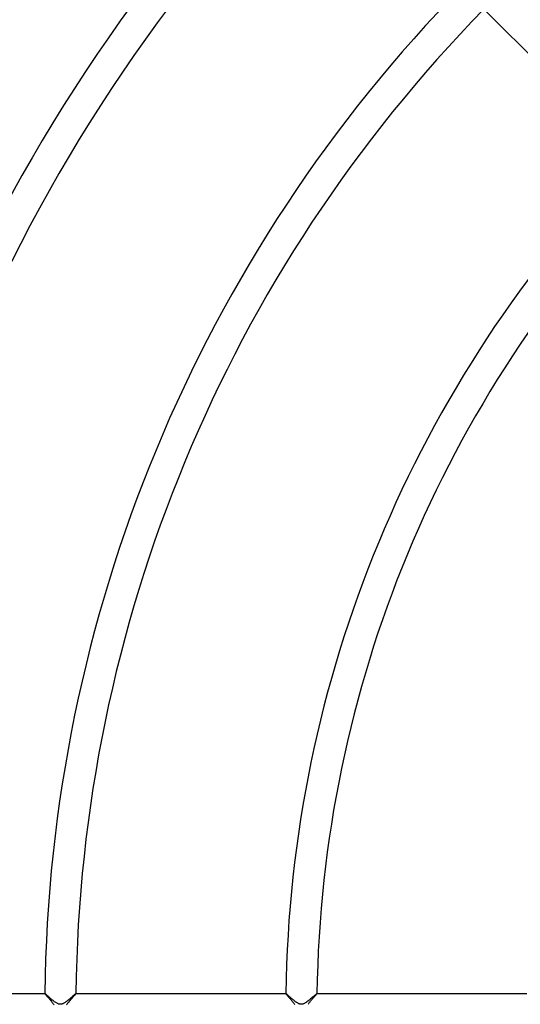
# Model space of a CAD drawing. Header units: millimetres. Extents: x -535 to 535, y -535 to 535.
# Tile 44 of 106: x -191 to -127, y 1 to 127. Entities that reach past the tile are written whole.
import ezdxf

# ---------------------------------------------------------------- set-up
doc = ezdxf.new("R2010")
doc.units = ezdxf.units.MM
doc.layers.add('HIDDEN', color=7, linetype='Continuous')
doc.layers.add('THICK', color=7, linetype='Continuous')

msp = doc.modelspace()

# ---------------------------------------------------------------- linework, layer by layer
at = {"layer": 'HIDDEN'}
for p, q in [((-187.99, 2), (-187.99, 2)), ((-187.99, 2), (-187.99, 2)), ((-187.99, 2), (-187.99, 2)), ((-187.99, 2), (-187.99, 2)), ((-187.99, 2), (-187.99, 2)), ((-187.99, 2), (-187.99, 2)), ((-187.99, 2), (-187.99, 1.99)), ((-187.99, 1.99), (-187.98, 1.97)), ((-187.98, 1.97), (-187.96, 1.95)), ((-187.96, 1.95), (-187.93, 1.92)), ((-187.93, 1.92), (-187.9, 1.88)), ((-187.9, 1.88), (-187.86, 1.83)), ((-187.86, 1.83), (-187.82, 1.78)), ((-187.82, 1.78), (-187.77, 1.72)), ((-187.77, 1.72), (-187.72, 1.66)), ((-187.72, 1.66), (-187.66, 1.59)), ((-187.66, 1.59), (-187.59, 1.52)), ((-187.59, 1.52), (-187.52, 1.44)), ((-187.52, 1.44), (-187.45, 1.36)), ((-187.45, 1.36), (-187.38, 1.27)), ((-187.38, 1.27), (-187.3, 1.18)), ((-184.66, 1.22), (-184.58, 1.3)), ((-184.58, 1.3), (-184.51, 1.38)), ((-184.51, 1.38), (-184.45, 1.46)), ((-184.45, 1.46), (-184.38, 1.54)), ((-184.38, 1.54), (-184.31, 1.61)), ((-184.31, 1.61), (-184.26, 1.68)), ((-184.26, 1.68), (-184.2, 1.74)), ((-184.2, 1.74), (-184.15, 1.8)), ((-184.15, 1.8), (-184.1, 1.85)), ((-184.1, 1.85), (-184.06, 1.9)), ((-184.06, 1.9), (-184.03, 1.93)), ((-184.03, 1.93), (-184.01, 1.96)), ((-184.01, 1.96), (-183.99, 1.99)), ((-183.99, 2), (-183.99, 2)), ((-183.99, 2), (-183.99, 2)), ((-183.99, 2), (-183.99, 2)), ((-183.99, 2), (-183.99, 2)), ((-183.99, 2), (-183.99, 2)), ((-183.99, 2), (-183.99, 2)), ((-183.99, 1.99), (-183.99, 2)), ((-156.98, 2), (-156.99, 2)), ((-156.99, 2), (-156.99, 2)), ((-156.99, 2), (-156.99, 2)), ((-156.99, 2), (-156.99, 2)), ((-156.99, 2), (-156.99, 2)), ((-156.99, 2), (-156.99, 2)), ((-156.99, 2), (-156.99, 1.99)), ((-156.99, 1.99), (-156.98, 1.98)), ((-156.98, 1.98), (-156.97, 1.96)), ((-156.97, 1.96), (-156.95, 1.94)), ((-156.95, 1.94), (-156.93, 1.91)), ((-156.93, 1.91), (-156.9, 1.88)), ((-156.9, 1.88), (-156.87, 1.85)), ((-156.87, 1.85), (-156.84, 1.81)), ((-156.84, 1.81), (-156.8, 1.76)), ((-156.8, 1.76), (-156.76, 1.71)), ((-156.76, 1.71), (-156.71, 1.66)), ((-156.71, 1.66), (-156.67, 1.6)), ((-156.67, 1.6), (-156.61, 1.54)), ((-156.61, 1.54), (-156.56, 1.48)), ((-156.56, 1.48), (-156.5, 1.42)), ((-156.5, 1.42), (-156.44, 1.35)), ((-156.44, 1.35), (-156.38, 1.28)), ((-156.38, 1.28), (-156.32, 1.21)), ((-153.63, 1.25), (-153.57, 1.31)), ((-153.57, 1.31), (-153.51, 1.38)), ((-153.51, 1.38), (-153.46, 1.45)), ((-153.46, 1.45), (-153.4, 1.51)), ((-153.4, 1.51), (-153.34, 1.57)), ((-153.34, 1.57), (-153.29, 1.63)), ((-153.29, 1.63), (-153.24, 1.69)), ((-153.24, 1.69), (-153.19, 1.74)), ((-153.19, 1.74), (-153.15, 1.79)), ((-153.15, 1.79), (-153.11, 1.84)), ((-153.11, 1.84), (-153.07, 1.88)), ((-153.07, 1.88), (-153.04, 1.92)), ((-153.04, 1.92), (-153.02, 1.95)), ((-153.02, 1.95), (-153, 1.97)), ((-153, 1.97), (-152.99, 1.99)), ((-152.99, 2), (-152.99, 2)), ((-152.99, 2), (-152.99, 2)), ((-152.99, 2), (-152.99, 2)), ((-152.99, 2), (-152.99, 2)), ((-152.99, 2), (-152.99, 2)), ((-152.99, 2), (-152.99, 2)), ((-152.99, 1.99), (-152.99, 2)), ((-187.3, 1.18), (-187.23, 1.09)), ((-187.23, 1.09), (-187.15, 1)), ((-187.15, 1), (-187.08, 0.91)), ((-187.08, 0.91), (-187.01, 0.81)), ((-187.01, 0.81), (-186.94, 0.72)), ((-186.94, 0.72), (-186.88, 0.63)), ((-186.88, 0.63), (-186.82, 0.54)), ((-185.18, 0.55), (-185.12, 0.63)), ((-185.12, 0.63), (-185.07, 0.71)), ((-185.07, 0.71), (-185.01, 0.79)), ((-185.01, 0.79), (-184.94, 0.87)), ((-184.94, 0.87), (-184.87, 0.96)), ((-184.87, 0.96), (-184.8, 1.05)), ((-184.8, 1.05), (-184.73, 1.13)), ((-184.73, 1.13), (-184.66, 1.22)), ((-156.32, 1.21), (-156.26, 1.13)), ((-156.26, 1.13), (-156.2, 1.06)), ((-156.2, 1.06), (-156.14, 0.98)), ((-156.14, 0.98), (-156.07, 0.9)), ((-156.07, 0.9), (-156.01, 0.82)), ((-156.01, 0.82), (-155.95, 0.75)), ((-155.95, 0.75), (-155.9, 0.67)), ((-155.9, 0.67), (-155.85, 0.59)), ((-154.13, 0.62), (-154.09, 0.68)), ((-154.09, 0.68), (-154.04, 0.75)), ((-154.04, 0.75), (-153.98, 0.82)), ((-153.98, 0.82), (-153.93, 0.89)), ((-153.93, 0.89), (-153.87, 0.96)), ((-153.87, 0.96), (-153.81, 1.03)), ((-153.81, 1.03), (-153.75, 1.11)), ((-153.75, 1.11), (-153.69, 1.18)), ((-153.69, 1.18), (-153.63, 1.25))]:
    msp.add_line(p, q, dxfattribs=at)
at = {"layer": 'THICK'}
for p, q in [((-112.42, 109.59), (-131.52, 128.69)), ((-214.99, 2), (-187.99, 2)), ((-187.97, 1.99), (-187.99, 2)), ((-187.95, 1.98), (-187.97, 1.99)), ((-187.92, 1.95), (-187.95, 1.98)), ((-187.88, 1.92), (-187.92, 1.95)), ((-187.83, 1.88), (-187.88, 1.92)), ((-187.77, 1.83), (-187.83, 1.88)), ((-187.71, 1.78), (-187.77, 1.83)), ((-187.64, 1.72), (-187.71, 1.78)), ((-187.57, 1.65), (-187.64, 1.72)), ((-187.5, 1.59), (-187.57, 1.65)), ((-187.42, 1.52), (-187.5, 1.59)), ((-187.34, 1.44), (-187.42, 1.52)), ((-187.25, 1.37), (-187.34, 1.44)), ((-187.17, 1.3), (-187.25, 1.37)), ((-187.08, 1.23), (-187.17, 1.3)), ((-184.82, 1.3), (-184.9, 1.23)), ((-184.75, 1.36), (-184.82, 1.3)), ((-184.67, 1.43), (-184.75, 1.36)), ((-184.6, 1.49), (-184.67, 1.43)), ((-184.53, 1.55), (-184.6, 1.49)), ((-184.47, 1.6), (-184.53, 1.55)), ((-184.41, 1.66), (-184.47, 1.6)), ((-184.35, 1.71), (-184.41, 1.66)), ((-184.29, 1.76), (-184.35, 1.71)), ((-184.24, 1.8), (-184.29, 1.76)), ((-184.2, 1.84), (-184.24, 1.8)), ((-184.15, 1.88), (-184.2, 1.84)), ((-184.11, 1.91), (-184.15, 1.88)), ((-184.08, 1.94), (-184.11, 1.91)), ((-184.05, 1.96), (-184.08, 1.94)), ((-184.03, 1.98), (-184.05, 1.96)), ((-184.01, 1.99), (-184.03, 1.98)), ((-184, 2), (-184.01, 1.99)), ((-183.99, 2), (-184, 2)), ((-183.99, 2), (-156.98, 2)), ((-156.96, 1.99), (-156.98, 2)), ((-156.98, 2), (-156.98, 2)), ((-156.95, 1.98), (-156.96, 1.99)), ((-156.92, 1.96), (-156.95, 1.98)), ((-156.9, 1.94), (-156.92, 1.96)), ((-156.86, 1.91), (-156.9, 1.94)), ((-156.83, 1.88), (-156.86, 1.91)), ((-156.79, 1.85), (-156.83, 1.88)), ((-156.75, 1.81), (-156.79, 1.85)), ((-156.7, 1.77), (-156.75, 1.81)), ((-156.66, 1.73), (-156.7, 1.77)), ((-156.61, 1.69), (-156.66, 1.73)), ((-156.56, 1.64), (-156.61, 1.69)), ((-156.5, 1.59), (-156.56, 1.64)), ((-156.45, 1.54), (-156.5, 1.59)), ((-156.39, 1.49), (-156.45, 1.54)), ((-156.33, 1.44), (-156.39, 1.49)), ((-156.27, 1.39), (-156.33, 1.44)), ((-156.21, 1.34), (-156.27, 1.39)), ((-156.15, 1.29), (-156.21, 1.34)), ((-156.09, 1.24), (-156.15, 1.29)), ((-153.81, 1.31), (-153.92, 1.22)), ((-153.69, 1.41), (-153.81, 1.31)), ((-153.59, 1.5), (-153.69, 1.41)), ((-153.49, 1.59), (-153.59, 1.5)), ((-153.39, 1.67), (-153.49, 1.59)), ((-153.31, 1.74), (-153.39, 1.67)), ((-153.23, 1.81), (-153.31, 1.74)), ((-153.17, 1.86), (-153.23, 1.81)), ((-153.11, 1.91), (-153.17, 1.86)), ((-153.06, 1.95), (-153.11, 1.91)), ((-153.03, 1.98), (-153.06, 1.95)), ((-153, 1.99), (-153.03, 1.98)), ((-152.99, 2), (-153, 1.99)), ((-152.99, 2), (-125.98, 2)), ((-187, 1.16), (-187.08, 1.23)), ((-186.91, 1.09), (-187, 1.16)), ((-186.83, 1.02), (-186.91, 1.09)), ((-186.74, 0.96), (-186.83, 1.02)), ((-186.66, 0.9), (-186.74, 0.96)), ((-186.58, 0.84), (-186.66, 0.9)), ((-186.5, 0.79), (-186.58, 0.84)), ((-186.42, 0.75), (-186.5, 0.79)), ((-186.35, 0.71), (-186.42, 0.75)), ((-186.28, 0.68), (-186.35, 0.71)), ((-186.22, 0.66), (-186.28, 0.68)), ((-186.17, 0.65), (-186.22, 0.66)), ((-186.12, 0.64), (-186.17, 0.65)), ((-186.08, 0.63), (-186.12, 0.64)), ((-186.03, 0.63), (-186.08, 0.63)), ((-185.99, 0.62), (-186.03, 0.63)), ((-185.94, 0.63), (-185.99, 0.62)), ((-185.9, 0.63), (-185.94, 0.63)), ((-185.85, 0.64), (-185.9, 0.63)), ((-185.8, 0.65), (-185.85, 0.64)), ((-185.74, 0.67), (-185.8, 0.65)), ((-185.68, 0.7), (-185.74, 0.67)), ((-185.61, 0.73), (-185.68, 0.7)), ((-185.54, 0.77), (-185.61, 0.73)), ((-185.46, 0.81), (-185.54, 0.77)), ((-185.38, 0.86), (-185.46, 0.81)), ((-185.3, 0.92), (-185.38, 0.86)), ((-185.22, 0.98), (-185.3, 0.92)), ((-185.14, 1.04), (-185.22, 0.98)), ((-185.06, 1.1), (-185.14, 1.04)), ((-184.98, 1.17), (-185.06, 1.1)), ((-184.9, 1.23), (-184.98, 1.17)), ((-156.03, 1.19), (-156.09, 1.24)), ((-155.97, 1.14), (-156.03, 1.19)), ((-155.91, 1.09), (-155.97, 1.14)), ((-155.85, 1.04), (-155.91, 1.09)), ((-155.79, 1), (-155.85, 1.04)), ((-155.74, 0.95), (-155.79, 1)), ((-155.68, 0.91), (-155.74, 0.95)), ((-155.63, 0.87), (-155.68, 0.91)), ((-155.57, 0.84), (-155.63, 0.87)), ((-155.51, 0.8), (-155.57, 0.84)), ((-155.45, 0.76), (-155.51, 0.8)), ((-155.38, 0.73), (-155.45, 0.76)), ((-155.31, 0.7), (-155.38, 0.73)), ((-155.24, 0.67), (-155.31, 0.7)), ((-155.17, 0.65), (-155.24, 0.67)), ((-155.09, 0.63), (-155.17, 0.65)), ((-155.02, 0.62), (-155.09, 0.63)), ((-154.95, 0.63), (-155.02, 0.62)), ((-154.88, 0.64), (-154.95, 0.63)), ((-154.8, 0.65), (-154.88, 0.64)), ((-154.71, 0.68), (-154.8, 0.65)), ((-154.61, 0.73), (-154.71, 0.68)), ((-154.5, 0.79), (-154.61, 0.73)), ((-154.39, 0.86), (-154.5, 0.79)), ((-154.27, 0.94), (-154.39, 0.86)), ((-154.16, 1.03), (-154.27, 0.94)), ((-154.04, 1.12), (-154.16, 1.03)), ((-153.92, 1.22), (-154.04, 1.12))]:
    msp.add_line(p, q, dxfattribs=at)
for radius, start, end in [(250, 135.4578, 179.5422), (246, 135.4652, 179.5348), (219, 135.5226, 179.4774), (215, 135.5323, 179.4677), (188, 135.6088, 179.3912), (184, 135.622, 179.378), (157, 135.729, 179.271), (153, 135.748, 179.252)]:
    msp.add_arc((0, 0), radius, start, end, dxfattribs=at)

doc.saveas('drawing.dxf')
